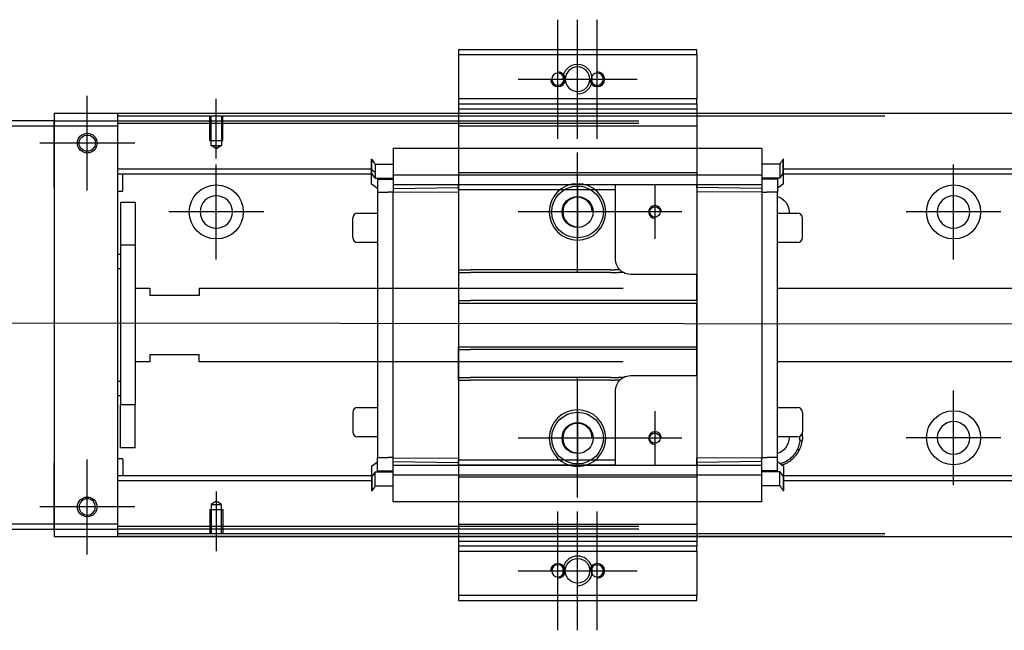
# Model space of a CAD drawing. Header units: millimetres. Extents: x 1805 to 4914, y -1594 to 860.
# Tile 36 of 41: x 3938 to 4138, y -90 to 34. Entities that reach past the tile are written whole.
import ezdxf
from ezdxf.lldxf.tags import DXFTag

# ---------------------------------------------------------------- set-up
doc = ezdxf.new("R2010")
doc.units = ezdxf.units.MM
doc.layers.get('0').update_dxf_attribs({"linetype": 'CONTINUOUS'})
tags = doc.linetypes.add('DASHED', pattern=[25.72, 12.86, -12.86]).pattern_tags.tags
tags[6:7] = [DXFTag(74, 4), DXFTag(75, 0), DXFTag(340, '0'), DXFTag(46, 0.0), DXFTag(50, 0.0), DXFTag(44, 0.0), DXFTag(45, 0.0)]
tags[4:5] = [DXFTag(74, 4), DXFTag(75, 0), DXFTag(340, '0'), DXFTag(46, 0.0), DXFTag(50, 0.0), DXFTag(44, 0.0), DXFTag(45, 0.0)]

msp = doc.modelspace()

# ---------------------------------------------------------------- linework, layer by layer
at = {"ltscale": 0.2}
for p, q in [((4047.64, 9.55), (4047.64, 33.75)), ((4051.64, 9.55), (4051.64, 33.75)), ((4055.64, 9.55), (4055.64, 33.75)), ((4039.54, 21.65), (4063.74, 21.65)), ((3951.89, -1), (3951.89, 18.3)), ((3951.89, -0.87), (3951.89, 18.18)), ((3978.14, 5.51), (3978.14, 17.65)), ((3961.54, 8.65), (3942.24, 8.65)), ((3961.42, 8.65), (3942.37, 8.65)), ((4051.64, -17.45), (4051.64, 6.75)), ((3978.14, -15), (3978.14, 4.3)), ((4128.14, -15), (4128.14, 4.3)), ((4067.39, 0.15), (4067.39, -10.85)), ((3987.79, -5.35), (3968.49, -5.35)), ((4063.74, -5.35), (4039.54, -5.35)), ((4072.89, -5.35), (4061.89, -5.35)), ((4137.79, -5.35), (4118.49, -5.35)), ((4051.64, -63.45), (4051.64, -39.25)), ((4128.14, -60.94), (4128.14, -41.64)), ((4067.39, -45.85), (4067.39, -56.85)), ((4063.74, -51.35), (4039.54, -51.35)), ((4072.89, -51.35), (4061.89, -51.35)), ((4137.79, -51.29), (4118.49, -51.29)), ((3951.89, -75), (3951.89, -55.7)), ((3951.89, -74.87), (3951.89, -55.82)), ((3978.14, -62.2), (3978.14, -74.35)), ((3961.54, -65.35), (3942.24, -65.35)), ((3961.42, -65.35), (3942.37, -65.35)), ((4047.64, -90.45), (4047.64, -66.25)), ((4051.64, -90.45), (4051.64, -66.25)), ((4055.64, -90.45), (4055.64, -66.25)), ((4039.54, -78.35), (4063.74, -78.35))]:
    msp.add_line(p, q, dxfattribs=at)
at = {"linetype": 'Continuous'}
for p, q in [((4075.89, 27.65), (4027.39, 27.65)), ((4027.39, 27.65), (4027.39, 26.65)), ((4027.39, 26.65), (4027.39, 17.65)), ((4027.39, 26.65), (4075.89, 26.65)), ((4075.89, 26.65), (4075.89, 27.65)), ((4075.89, 26.65), (4075.89, 17.65)), ((4027.39, 17.65), (4027.39, 16.65)), ((4075.89, 17.65), (4027.39, 17.65)), ((4027.39, 16.65), (4027.39, 14.65)), ((4027.39, 16.65), (4075.89, 16.65)), ((4075.89, 16.65), (4075.89, 17.65)), ((4075.89, 16.65), (4075.89, 14.65)), ((4411.14, 14.65), (3945.14, 14.65)), ((3945.14, 14.65), (3945.14, 13.15)), ((3958.14, 14.15), (3958.14, 14.65)), ((4114.14, 14.15), (3958.14, 14.15)), ((3958.14, 13.15), (3958.14, 14.15)), ((4027.39, 14.65), (4027.39, 12.15)), ((4075.89, 14.65), (4075.89, 12.15)), ((3945.14, 13.15), (3871.14, 13.15)), ((3871.14, 12.15), (3945.14, 12.15)), ((3945.14, 12.15), (3945.14, 13.15)), ((3945.14, 13.15), (3945.14, 1.23)), ((3945.14, 12.15), (3958.14, 12.15)), ((3945.14, -0.35), (3945.14, 12.15)), ((3958.14, 12.15), (3958.14, 13.15)), ((3958.14, -68.85), (3958.14, 12.15)), ((4027.39, 12.15), (4027.39, -68.85)), ((4075.89, 12.15), (4075.89, -68.85)), ((3945.14, 1.23), (3945.14, -1.25)), ((3945.14, -0.35), (3945.14, -56.35)), ((3945.14, -1.25), (3945.14, -5.94)), ((3945.14, -5.94), (3945.14, -8.42)), ((3945.14, -8.42), (3945.14, -48.27)), ((3945.14, -48.27), (3945.14, -50.75)), ((3945.14, -50.75), (3945.14, -55.44)), ((3945.14, -55.44), (3945.14, -57.92)), ((3945.14, -68.85), (3945.14, -56.35)), ((3945.14, -57.92), (3945.14, -69.85)), ((3945.14, -68.85), (3871.14, -68.85)), ((3871.14, -69.85), (3945.14, -69.85)), ((3945.14, -69.85), (3945.14, -68.85)), ((3958.14, -68.85), (3945.14, -68.85)), ((3945.14, -69.85), (3958.14, -69.85)), ((3945.14, -69.85), (3945.14, -71.35)), ((3958.14, -69.85), (3958.14, -68.85)), ((3958.14, -70.85), (3958.14, -69.85)), ((3945.14, -71.35), (4411.14, -71.35)), ((4114.14, -70.85), (3958.14, -70.85)), ((3958.14, -71.34), (3958.14, -70.85)), ((4027.39, -71.34), (4027.39, -73.35)), ((4075.89, -71.34), (4075.89, -73.35)), ((4075.89, -73.35), (4027.39, -73.35)), ((4027.39, -73.35), (4027.39, -74.35)), ((4075.89, -74.35), (4075.89, -73.35)), ((4027.39, -74.35), (4075.89, -74.35)), ((4027.39, -74.35), (4027.39, -83.35)), ((4075.89, -74.35), (4075.89, -83.35)), ((4027.39, -83.35), (4027.39, -84.35)), ((4075.89, -83.35), (4027.39, -83.35)), ((4075.89, -84.35), (4075.89, -83.35)), ((4027.39, -84.35), (4075.89, -84.35))]:
    msp.add_line(p, q, dxfattribs=at)
at = {"linetype": 'DASHED'}
for p, q in [((4027.39, 16.66), (4075.89, 16.66)), ((4027.39, 15.65), (4075.89, 15.65)), ((3945.14, 13.15), (4064.14, 13.15)), ((4064.14, 12.65), (3958.14, 12.65)), ((4027.39, 12.15), (4075.89, 12.15)), ((4014.14, 7.61), (4089.14, 7.61)), ((4014.14, 7.57), (4014.14, 7.61)), ((4014.14, 7.57), (4014.14, 2.26)), ((4089.14, 7.57), (4089.14, 7.61)), ((4089.14, 7.57), (4089.14, 2.26)), ((4009.74, 2.84), (4009.74, 5.38)), ((4009.74, 5.38), (4009.79, 5.38)), ((4009.79, 2.84), (4009.79, 5.38)), ((4010.47, 4.38), (4010.47, 2.55)), ((4010.47, 4.38), (4014.14, 4.38)), ((4092.81, 4.38), (4089.14, 4.38)), ((4092.81, 4.38), (4092.81, 2.55)), ((4093.49, 2.84), (4093.49, 5.38)), ((4093.54, 5.38), (4093.49, 5.38)), ((4093.54, 2.84), (4093.54, 5.38)), ((4009.74, 2.49), (4009.74, 2.84)), ((4009.74, 0.39), (4009.74, 2.49)), ((4009.74, 2.49), (4009.79, 2.49)), ((4009.79, 2.49), (4009.79, 2.84)), ((4010.47, 1.49), (4009.79, 2.49)), ((4010.47, 2.55), (4010.47, 2.34)), ((4010.47, 2.34), (4010.47, 1.49)), ((4014.14, 2.14), (4014.14, 2.26)), ((4014.14, 2.14), (4014.14, 0.14)), ((4089.14, 2.14), (4014.14, 2.14)), ((4075.89, 2.64), (4027.39, 2.64)), ((4075.89, 2.63), (4027.39, 2.63)), ((4089.14, 2.14), (4089.14, 2.26)), ((4089.14, 2.14), (4089.14, 0.14)), ((4092.81, 2.55), (4092.81, 2.34)), ((4092.81, 1.49), (4093.49, 2.49)), ((4092.81, 2.34), (4092.81, 1.49)), ((4093.49, 2.49), (4093.49, 2.84)), ((4093.54, 2.49), (4093.49, 2.49)), ((4093.54, 2.49), (4093.54, 2.84)), ((4093.54, 0.39), (4093.54, 2.49)), ((4009.74, 0.39), (4010.94, -0.51)), ((4010.47, 1.49), (4014.14, 1.49)), ((4010.94, 1.49), (4010.94, -1.36)), ((4027.39, 0.14), (4014.14, 0.14)), ((4014.14, 0.14), (4014.14, -0.6)), ((4027.39, -0.86), (4027.39, 0.14)), ((4059.39, 0.14), (4027.39, 0.14)), ((4051.64, 0.15), (4051.64, -10.85)), ((4089.14, 0.14), (4059.39, 0.14)), ((4059.39, -0.86), (4059.39, 0.14)), ((4075.89, -0.36), (4075.89, 0.14)), ((4092.81, 1.49), (4089.14, 1.49)), ((4089.14, 0.14), (4089.14, -0.6)), ((4092.34, 1.49), (4092.34, 1.34)), ((4092.34, 1.34), (4092.34, -1.36)), ((4093.54, 0.39), (4092.34, -0.51)), ((4010.94, -1.36), (4010.94, -55.33)), ((4010.94, -1.36), (4013.14, -1.36)), ((4014.14, -1.36), (4013.14, -1.36)), ((4014.14, -0.6), (4027.39, -0.36)), ((4014.14, -0.6), (4014.14, -1.32)), ((4014.14, -1.32), (4027.39, -1.23)), ((4014.14, -55.37), (4014.14, -1.32)), ((4027.39, -0.86), (4027.39, -17.15)), ((4059.39, -0.86), (4027.39, -0.86)), ((4059.39, -15.05), (4059.39, -0.86)), ((4075.89, -0.36), (4075.89, -1.23)), ((4089.14, -0.6), (4075.89, -0.36)), ((4075.89, -1.23), (4075.89, -18.05)), ((4089.14, -1.32), (4075.89, -1.23)), ((4089.14, -0.6), (4089.14, -1.32)), ((4089.14, -1.32), (4089.14, -55.37)), ((4089.14, -1.36), (4090.14, -1.36)), ((4092.34, -1.36), (4090.14, -1.36)), ((4092.34, -55.33), (4092.34, -1.36)), ((4006.89, -5.57), (4010.94, -5.57)), ((4057.14, -5.35), (4046.14, -5.35)), ((4092.34, -5.57), (4096.39, -5.57)), ((4005.89, -10.57), (4005.89, -6.57)), ((4005.89, -6.57), (4005.89, -6.57)), ((4097.39, -10.57), (4097.39, -6.57)), ((4010.94, -11.57), (4006.89, -11.57)), ((4096.39, -11.57), (4092.34, -11.57)), ((4027.39, -17.15), (4027.39, -17.7)), ((4027.39, -17.7), (4027.39, -23.35)), ((4075.89, -18.05), (4062.39, -18.05)), ((4075.89, -23.35), (4075.89, -18.05)), ((4027.39, -23.35), (4027.39, -23.9)), ((4027.39, -23.9), (4027.39, -32.8)), ((4027.39, -23.9), (4075.89, -23.9)), ((4075.89, -23.35), (4075.89, -23.9)), ((4075.89, -32.8), (4075.89, -23.9)), ((4027.39, -33.35), (4027.39, -32.8)), ((4027.39, -32.8), (4075.89, -32.8)), ((4027.39, -39), (4027.39, -33.35)), ((4075.89, -33.35), (4075.89, -32.8)), ((4075.89, -38.65), (4075.89, -33.35)), ((4027.39, -39.55), (4027.39, -39)), ((4027.39, -39.55), (4027.39, -55.83)), ((4062.39, -38.65), (4075.89, -38.65)), ((4075.89, -38.65), (4075.89, -55.46)), ((4059.39, -55.83), (4059.39, -41.65)), ((4006.89, -45.12), (4010.94, -45.12)), ((4051.64, -45.85), (4051.64, -56.85)), ((4092.34, -45.12), (4096.39, -45.12)), ((4005.89, -46.12), (4005.89, -50.12)), ((4097.39, -46.12), (4097.39, -50.12)), ((4010.94, -51.12), (4006.89, -51.12)), ((4057.14, -51.35), (4046.14, -51.35)), ((4096.39, -51.12), (4092.34, -51.12)), ((4097.39, -50.12), (4097.39, -50.12)), ((4010.94, -58.03), (4010.94, -55.33)), ((4010.94, -55.33), (4013.14, -55.33)), ((4014.14, -55.33), (4013.14, -55.33)), ((4014.14, -56.09), (4014.14, -55.37)), ((4014.14, -55.37), (4027.39, -55.46)), ((4027.39, -56.83), (4027.39, -55.83)), ((4059.39, -55.83), (4027.39, -55.83)), ((4059.39, -56.83), (4059.39, -55.83)), ((4089.14, -55.37), (4075.89, -55.46)), ((4075.89, -56.33), (4075.89, -55.46)), ((4089.14, -55.33), (4090.14, -55.33)), ((4089.14, -56.09), (4089.14, -55.37)), ((4092.34, -55.33), (4090.14, -55.33)), ((4092.34, -58.03), (4092.34, -55.33)), ((4009.74, -57.08), (4010.94, -56.18)), ((4009.74, -57.08), (4009.74, -59.18)), ((4010.94, -58.18), (4010.94, -58.03)), ((4014.14, -56.09), (4027.39, -56.33)), ((4014.14, -56.83), (4014.14, -56.09)), ((4014.14, -58.83), (4014.14, -56.83)), ((4014.14, -56.83), (4027.39, -56.83)), ((4027.39, -56.83), (4059.39, -56.83)), ((4059.39, -56.83), (4027.39, -56.83)), ((4059.39, -56.83), (4089.14, -56.83)), ((4089.14, -56.09), (4075.89, -56.33)), ((4075.89, -56.83), (4075.89, -56.33)), ((4089.14, -56.83), (4089.14, -56.09)), ((4089.14, -58.83), (4089.14, -56.83)), ((4093.54, -57.08), (4092.34, -56.18)), ((4093.54, -57.08), (4093.54, -59.18)), ((4009.74, -59.18), (4009.74, -59.53)), ((4009.74, -59.18), (4009.79, -59.18)), ((4009.74, -59.53), (4009.74, -62.07)), ((4010.47, -58.18), (4009.79, -59.18)), ((4009.79, -59.18), (4009.79, -59.53)), ((4009.79, -59.53), (4009.79, -62.07)), ((4010.47, -59.03), (4010.47, -58.18)), ((4010.47, -58.18), (4014.14, -58.18)), ((4010.47, -59.24), (4010.47, -59.03)), ((4010.47, -61.07), (4010.47, -59.24)), ((4014.14, -58.83), (4014.14, -58.95)), ((4014.14, -58.83), (4089.14, -58.83)), ((4014.14, -64.26), (4014.14, -58.95)), ((4075.89, -59.32), (4027.39, -59.32)), ((4075.89, -59.33), (4027.39, -59.33)), ((4092.81, -58.18), (4089.14, -58.18)), ((4089.14, -58.83), (4089.14, -58.95)), ((4089.14, -64.26), (4089.14, -58.95)), ((4092.81, -59.03), (4092.81, -58.18)), ((4092.81, -58.18), (4093.49, -59.18)), ((4092.81, -59.24), (4092.81, -59.03)), ((4092.81, -61.07), (4092.81, -59.24)), ((4093.54, -59.03), (4093.38, -59.03)), ((4093.49, -59.18), (4093.49, -59.53)), ((4093.54, -59.18), (4093.49, -59.18)), ((4093.49, -59.53), (4093.49, -62.07)), ((4093.54, -59.18), (4093.54, -59.53)), ((4093.54, -59.53), (4093.54, -62.07)), ((4009.74, -62.07), (4009.79, -62.07)), ((4010.47, -61.07), (4014.14, -61.07)), ((4092.81, -61.07), (4089.14, -61.07)), ((4093.54, -62.07), (4093.49, -62.07)), ((4014.14, -64.26), (4014.14, -64.3)), ((4089.14, -64.3), (4014.14, -64.3)), ((4089.14, -64.26), (4089.14, -64.3)), ((4027.39, -68.85), (4075.89, -68.85)), ((4027.39, -68.85), (4027.39, -71.34)), ((4075.89, -68.85), (4075.89, -71.34)), ((4075.89, -71.35), (4027.39, -71.35)), ((4075.89, -72.35), (4027.39, -72.35))]:
    msp.add_line(p, q, dxfattribs=at)
at = {"linetype": 'DASHED', "ltscale": 0.1}
for p, q in [((3976.84, 9.15), (3976.84, 14.15)), ((3977.07, 8.16), (3977.07, 14.15)), ((3979.22, 14.15), (3979.22, 8.16)), ((3979.44, 9.15), (3979.44, 14.15)), ((3976.84, 9.15), (3979.44, 9.15)), ((3978.14, 7.51), (3977.07, 8.16)), ((3977.07, 8.16), (3979.22, 8.16)), ((3979.22, 8.16), (3978.14, 7.51)), ((3976.84, -65.85), (3979.44, -65.85)), ((3976.84, -65.85), (3976.84, -70.85)), ((3978.14, -64.2), (3977.07, -64.85)), ((3977.07, -64.85), (3977.07, -70.85)), ((3977.07, -64.85), (3979.22, -64.85)), ((3979.22, -64.85), (3978.14, -64.2)), ((3979.22, -70.85), (3979.22, -64.85)), ((3979.44, -65.85), (3979.44, -70.85))]:
    msp.add_line(p, q, dxfattribs=at)
at = {"linetype": 'DASHED', "ltscale": 0.6}
for p, q in [((4009.79, 3.34), (3958.14, 3.34)), ((4009.79, 2.34), (3958.14, 2.34)), ((3959.14, -0.99), (3959.14, 2.34)), ((4398.14, 3.34), (4093.54, 3.34)), ((4398.14, 2.34), (4093.54, 2.34)), ((3958.94, -1.19), (3958.14, -1.19)), ((3958.64, -3.35), (3961.64, -3.35)), ((3958.64, -3.35), (3958.64, -12.1)), ((3961.64, -3.35), (3961.64, -12.1)), ((3958.14, -13.94), (3958.64, -13.94)), ((3961.64, -12.1), (3958.64, -12.1)), ((3958.64, -12.1), (3958.64, -44.59)), ((3961.64, -12.1), (3961.64, -44.59)), ((3958.64, -16.94), (3958.14, -16.94)), ((3961.64, -20.85), (3964.64, -20.85)), ((3964.64, -20.85), (3964.64, -22.35)), ((3974.64, -20.85), (4060.94, -20.85)), ((3974.64, -20.85), (3974.64, -22.35)), ((4092.34, -20.85), (4398.14, -20.85)), ((3974.64, -22.35), (3964.64, -22.35)), ((3964.64, -35.85), (3961.64, -35.85)), ((3964.64, -34.35), (3974.64, -34.35)), ((3964.64, -34.35), (3964.64, -35.85)), ((3974.64, -35.85), (3974.64, -34.35)), ((4060.94, -35.85), (3974.64, -35.85)), ((4398.14, -35.85), (4092.34, -35.85)), ((3958.14, -39.75), (3958.64, -39.75)), ((3958.64, -42.75), (3958.14, -42.75)), ((3961.64, -44.59), (3958.64, -44.59)), ((3958.64, -53.35), (3958.64, -44.59)), ((3961.64, -53.35), (3961.64, -44.59)), ((3961.64, -53.35), (3958.64, -53.35)), ((3958.14, -55.5), (3958.94, -55.5)), ((3959.14, -55.7), (3959.14, -59.03)), ((4009.79, -59.03), (3958.14, -59.03)), ((4009.79, -60.03), (3958.14, -60.03)), ((4398.14, -59.03), (4093.54, -59.03)), ((4398.14, -60.03), (4093.54, -60.03)), ((4064.14, -69.35), (3958.14, -69.35)), ((4064.14, -69.85), (3958.14, -69.85))]:
    msp.add_line(p, q, dxfattribs=at)
msp.add_line((3870.14, -27.85), (4412.14, -28.35))
at = {"linetype": 'Continuous', "extrusion": (0, 0, -1)}
msp.add_circle((-4051.64, 21.65), 2.5, dxfattribs=at)
at = {"linetype": 'DASHED', "extrusion": (0, 0, -1)}
for centre, radius in [((-4047.64, 21.65), 1.25), ((-4055.64, 21.65), 1.25), ((-4051.64, -5.35), 5.75), ((-4051.64, -51.35), 5.75), ((-4047.64, -78.35), 1.25), ((-4055.64, -78.35), 1.25)]:
    msp.add_circle(centre, radius, dxfattribs=at)
at = {"linetype": 'Continuous'}
for centre, radius in [((3951.89, 8.65), 2), ((3951.89, 8.65), 1.65), ((3951.89, -65.35), 2), ((4051.64, -78.35), 2.5)]:
    msp.add_circle(centre, radius, dxfattribs=at)
at = {"linetype": 'DASHED', "ltscale": 0.6}
for centre in [(3978.14, -5.35), (4128.14, -5.35), (4128.14, -51.29)]:
    msp.add_circle(centre, 5.5, dxfattribs=at)
at = {"linetype": 'DASHED'}
for centre, radius in [((4051.64, -5.35), 5.25), ((4051.64, -5.35), 3.15), ((4067.39, -5.35), 1.05), ((4051.64, -51.35), 5.25), ((4051.64, -51.35), 3.15), ((4067.39, -51.35), 1.05)]:
    msp.add_circle(centre, radius, dxfattribs=at)
at = {"linetype": 'DASHED', "ltscale": 0.6, "extrusion": (0, 0, -1)}
for centre in [(-3978.14, -5.35), (-4128.14, -5.35)]:
    msp.add_circle(centre, 3.3, dxfattribs=at)
at = {"linetype": 'DASHED', "ltscale": 0.6, "extrusion": (-1e-16, 0, -1)}
msp.add_circle((-4128.14, -51.29), 3.3, dxfattribs=at)
at = {"linetype": 'Continuous', "extrusion": (-1e-16, 0, -1)}
msp.add_circle((-3951.89, -65.35), 1.65, dxfattribs=at)
for centre, end in [((4051.64, 21.65), 180), ((4051.64, -78.35), 198.5733)]:
    msp.add_arc(centre, 3, 270, end)
at = {"linetype": 'DASHED', "ltscale": 0.2}
for centre, start, end in [((4047.64, 21.65), 180, 90), ((4055.64, 21.65), 180, 90), ((4047.64, -78.35), 270, 180), ((4055.64, -78.35), 270, 180)]:
    msp.add_arc(centre, 1.5, start, end, dxfattribs=at)
at = {"linetype": 'DASHED', "ltscale": 0.6}
for centre, start, end in [((3958.94, -0.99), 270, 0), ((3958.94, -55.7), 0, 90)]:
    msp.add_arc(centre, 0.2, start, end, dxfattribs=at)
at = {"linetype": 'DASHED'}
for centre, radius, start, end in [((4051.64, -5.35), 3, 0, 270), ((4006.89, -6.57), 1, 90, 180), ((4067.39, -5.35), 1.3, 0, 270), ((4096.39, -6.57), 1, 0, 90), ((4006.89, -10.57), 1, 180, 270), ((4096.39, -10.57), 1, 270, 0), ((4006.89, -46.12), 1, 90, 180), ((4096.39, -46.12), 1, 0, 90), ((4051.64, -51.35), 3, 0, 270), ((4067.39, -51.35), 1.3, 0, 270), ((4006.89, -50.12), 1, 180, 270), ((4096.39, -50.12), 1, 270, 0), ((4091.39, -51.29), 5.5, 354.8188, 3.1264)]:
    msp.add_arc(centre, radius, start, end, dxfattribs=at)
at = {"linetype": 'DASHED', "extrusion": (0, 0, -1)}
for centre, radius, start, end in [((-4091.39, -5.35), 3.3, 106.7288, 180), ((-4091.39, -5.35), 3.3, 180, 183.8869), ((-4062.39, -15.05), 3, 315.5706, 0), ((-4062.39, -15.05), 3, 297.9466, 315.5706), ((-4062.39, -15.05), 3, 270, 297.9468), ((-4062.39, -41.65), 3, 0, 44.4195), ((-4062.39, -41.65), 3, 44.4195, 62.0356), ((-4062.39, -41.65), 3, 62.0353, 90), ((-4091.39, -51.29), 6, 172.0075, 185.1812)]:
    msp.add_arc(centre, radius, start, end, dxfattribs=at)
at = {"linetype": 'DASHED', "extrusion": (-1e-16, 0, -1)}
for start, end in [(180, 253.2712), (177.0356, 180)]:
    msp.add_arc((-4091.39, -51.29), 3.3, start, end, dxfattribs=at)
at = {"linetype": 'Continuous'}
for points in [[(4114.14, 14.65), (3958.14, 14.65)], [(4114.14, -71.34), (3958.14, -71.34)]]:
    msp.add_open_spline(points, degree=1, dxfattribs=at)
at = {"linetype": 'DASHED'}
for points, degree in [([(4010.47, 4.38), (4010.24, 4.71), (4010.02, 5.05), (4009.79, 5.38)], 3), ([(4092.81, 4.38), (4093.04, 4.71), (4093.27, 5.05), (4093.49, 5.38)], 3), ([(4009.74, 3.28), (4009.98, 3.1), (4010.23, 2.91), (4010.47, 2.73)], 3), ([(4010.94, 1.34), (4011.94, 1.34)], 1), ([(4011.94, 1.34), (4014.14, 1.34)], 1), ([(4091.34, 1.34), (4089.14, 1.34)], 1), ([(4092.34, 1.34), (4091.34, 1.34)], 1), ([(4027.39, -17.15), (4027.89, -17.15)], 1), ([(4027.39, -17.7), (4027.89, -17.7)], 1), ([(4027.89, -17.15), (4028.89, -17.15)], 1), ([(4027.89, -17.7), (4028.89, -17.7)], 1), ([(4028.89, -17.15), (4029.39, -17.15)], 1), ([(4028.89, -17.7), (4029.39, -17.7)], 1), ([(4029.39, -17.15), (4029.89, -17.15)], 1), ([(4029.39, -17.7), (4029.89, -17.7)], 1), ([(4031.14, -17.14), (4029.89, -17.14)], 1), ([(4031.14, -17.7), (4029.89, -17.7)], 1), ([(4058.39, -17.15), (4031.14, -17.15)], 1), ([(4058.39, -17.7), (4031.14, -17.7)], 1), ([(4058.39, -17.15), (4059.25, -17.15)], 1), ([(4058.39, -17.7), (4059.99, -17.7)], 1), ([(4060.25, -17.15), (4059.25, -17.15)], 1), ([(4060.99, -17.7), (4059.99, -17.7)], 1), ([(4027.39, -23.35), (4027.89, -23.35)], 1), ([(4027.89, -23.35), (4028.89, -23.35)], 1), ([(4028.89, -23.35), (4029.39, -23.35)], 1), ([(4029.39, -23.35), (4029.89, -23.35)], 1), ([(4073.39, -23.35), (4029.89, -23.35)], 1), ([(4073.89, -23.35), (4073.39, -23.35)], 1), ([(4074.39, -23.35), (4073.89, -23.35)], 1), ([(4075.39, -23.35), (4074.39, -23.35)], 1), ([(4075.89, -23.35), (4075.39, -23.35)], 1), ([(4027.39, -33.35), (4027.89, -33.35)], 1), ([(4027.89, -33.35), (4028.89, -33.35)], 1), ([(4028.89, -33.35), (4029.39, -33.35)], 1), ([(4029.39, -33.35), (4029.89, -33.35)], 1), ([(4073.39, -33.35), (4029.89, -33.35)], 1), ([(4073.89, -33.35), (4073.39, -33.35)], 1), ([(4074.39, -33.35), (4073.89, -33.35)], 1), ([(4075.39, -33.35), (4074.39, -33.35)], 1), ([(4075.89, -33.35), (4075.39, -33.35)], 1), ([(4027.39, -39), (4027.89, -39)], 1), ([(4027.39, -39.55), (4027.89, -39.55)], 1), ([(4027.89, -39), (4028.89, -39)], 1), ([(4027.89, -39.55), (4028.89, -39.55)], 1), ([(4028.89, -39), (4029.39, -39)], 1), ([(4028.89, -39.55), (4029.39, -39.55)], 1), ([(4029.39, -39), (4029.89, -39)], 1), ([(4029.39, -39.55), (4029.89, -39.55)], 1), ([(4031.14, -39), (4029.89, -39)], 1), ([(4031.14, -39.55), (4029.89, -39.55)], 1), ([(4058.39, -39), (4031.14, -39)], 1), ([(4058.39, -39.55), (4031.14, -39.55)], 1), ([(4058.39, -39), (4059.98, -39)], 1), ([(4058.39, -39.55), (4059.25, -39.55)], 1), ([(4060.25, -39.55), (4059.25, -39.55)], 1), ([(4060.98, -39), (4059.98, -39)], 1), ([(4097.37, -51.83), (4097.2, -51.82), (4097.03, -51.8), (4096.87, -51.79)], 3), ([(4096.78, -53.74), (4096.33, -53.71)], 1), ([(4010.94, -58.03), (4011.94, -58.03)], 1), ([(4011.94, -58.03), (4014.14, -58.03)], 1), ([(4091.34, -58.03), (4089.14, -58.03)], 1), ([(4092.34, -58.03), (4091.34, -58.03)], 1), ([(4010.47, -61.07), (4010.24, -61.4), (4010.02, -61.74), (4009.79, -62.07)], 3), ([(4092.81, -61.07), (4093.04, -61.4), (4093.27, -61.74), (4093.49, -62.07)], 3)]:
    msp.add_open_spline(points, degree=degree, dxfattribs=at)
for points, degree, knots in [([(4096.87, -51.79), (4096.82, -52.12), (4096.73, -52.81), (4096.46, -53.4), (4096.33, -53.71)], 3, [0, 0, 0, 0, 0.484584, 1, 1, 1, 1]), ([(4096.78, -53.74), (4096.93, -53.44), (4097.21, -52.85), (4097.32, -52.16), (4097.37, -51.83)], 3, [0, 0, 0, 0, 0.514587, 1, 1, 1, 1]), ([(4096.33, -53.71), (4096.15, -54.03), (4095.81, -54.64), (4095.1, -55.39), (4094.16, -56.11), (4093.35, -56.46), (4092.82, -56.6)], 3, [0, 0, 0, 0, 0.24064, 0.462429, 0.66591, 1, 1, 1, 1]), ([(4093.16, -56.84), (4093.89, -56.61), (4096.03, -55.28), (4096.78, -53.74)], 2, [0, 0, 0, 0.316911, 1, 1, 1])]:
    msp.add_open_spline(points, degree=degree, knots=knots, dxfattribs=at)

doc.saveas('drawing.dxf')
